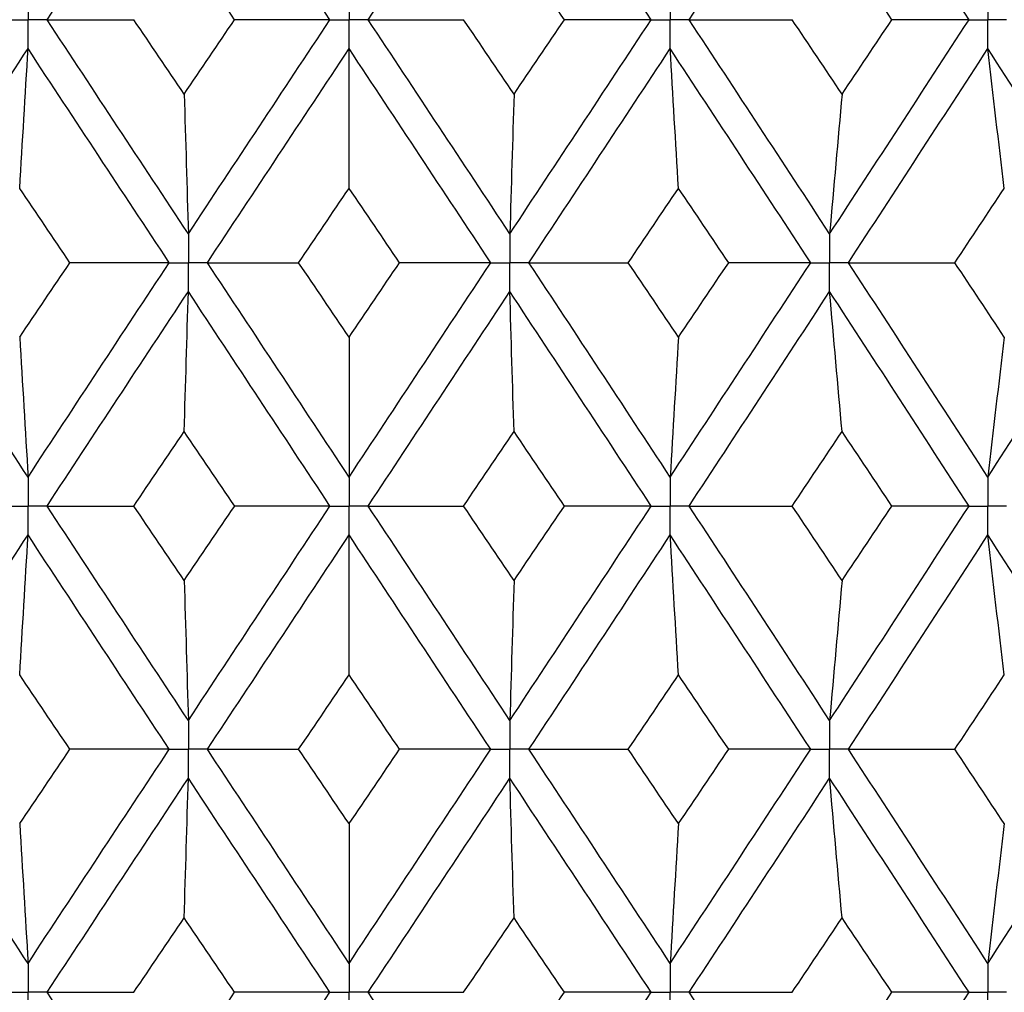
# Paper-space layout '_Back' of a CAD drawing. Header units: millimetres. Extents: x -25 to 25, y -1 to 320.
# Tile 15 of 48: x -2.06 to 4.11, y 26.3 to 32.4. Entities that reach past the tile are written whole.
import ezdxf

# ---------------------------------------------------------------- set-up
doc = ezdxf.new("R2010")
doc.units = ezdxf.units.MM

psp = doc.layouts.new('_Back')

# ---------------------------------------------------------------- linework, layer by layer
at = {"color": 7, "linetype": 'Continuous', "lineweight": 25}
for points in [[(-1.8929, 32.3992), (-1.5984, 32.847), (-1.3031, 33.2954), (-1.0075, 33.7437)], [(-0.1199, 32.3992), (-0.4158, 32.847), (-0.7118, 33.2954), (-1.0075, 33.7437)], [(0.1199, 32.3992), (0.4158, 32.847), (0.7118, 33.2954), (1.0075, 33.7437)], [(1.8929, 32.3992), (1.5984, 32.847), (1.3031, 33.2954), (1.0075, 33.7437)], [(2.1314, 32.3992), (2.4255, 32.847), (2.719, 33.2954), (3.0114, 33.7437)], [(3.885, 32.3992), (3.5952, 32.847), (3.3038, 33.2954), (3.0114, 33.7437)], [(-0.7173, 32.3993), (-0.8228, 32.555), (-0.9282, 32.7108), (-1.0336, 32.8665)], [(1.3497, 32.3993), (1.2444, 32.555), (1.1391, 32.7108), (1.0336, 32.8665)], [(3.4019, 32.3993), (3.298, 32.555), (3.1938, 32.7108), (3.0896, 32.8665)], [(-1.8929, 32.3992), (-1.7134, 32.3992), (-1.5323, 32.3993), (-1.3497, 32.3993)], [(-1.0075, 31.057), (-1.3032, 31.5047), (-1.5982, 31.9512), (-1.8929, 32.3992)], [(-1.0336, 31.9329), (-1.139, 32.0882), (-1.2444, 32.2437), (-1.3497, 32.3993)], [(-1.0336, 31.9329), (-0.9283, 32.0882), (-0.8228, 32.2437), (-0.7173, 32.3993)], [(-1.0075, 31.057), (-0.7118, 31.5047), (-0.416, 31.9512), (-0.1199, 32.3992)], [(-0.1199, 32.3992), (-0.3176, 32.3992), (-0.5168, 32.3993), (-0.7173, 32.3993)], [(0.1199, 32.3992), (0.3176, 32.3992), (0.5168, 32.3993), (0.7173, 32.3993)], [(1.0075, 31.057), (0.7118, 31.5047), (0.416, 31.9512), (0.1199, 32.3992)], [(1.0336, 31.9329), (0.9283, 32.0882), (0.8228, 32.2437), (0.7173, 32.3993)], [(1.0075, 31.057), (1.3032, 31.5047), (1.5982, 31.9512), (1.8929, 32.3992)], [(1.0336, 31.9329), (1.139, 32.0882), (1.2444, 32.2437), (1.3497, 32.3993)], [(1.8929, 32.3992), (1.7134, 32.3992), (1.5323, 32.3993), (1.3497, 32.3993)], [(2.1314, 32.3992), (2.3452, 32.3992), (2.5602, 32.3993), (2.7764, 32.3993)], [(3.0114, 31.057), (2.719, 31.5047), (2.4257, 31.9512), (2.1314, 32.3992)], [(3.0896, 31.9329), (2.9854, 32.0882), (2.881, 32.2437), (2.7764, 32.3993)], [(3.0114, 31.057), (3.3038, 31.5047), (3.5949, 31.9512), (3.885, 32.3992)], [(3.0896, 31.9329), (3.1938, 32.0882), (3.2979, 32.2437), (3.4019, 32.3993)], [(3.885, 32.3992), (3.7257, 32.3992), (3.5647, 32.3993), (3.4019, 32.3993)], [(-2.8929, 30.8757), (-2.6002, 31.3235), (-2.3067, 31.77), (-2.0122, 32.2179)], [(-2.0644, 31.3418), (-2.0467, 31.6319), (-2.0293, 31.9239), (-2.0122, 32.2179)], [(-1.1272, 30.8757), (-1.4228, 31.3235), (-1.7177, 31.77), (-2.0122, 32.2179)], [(-0.8877, 30.8757), (-0.592, 31.3235), (-0.2961, 31.77), (0, 32.2179)], [(0, 31.3418), (0, 31.6319), (0, 31.9239), (0, 32.2179)], [(0.8877, 30.8757), (0.592, 31.3235), (0.2961, 31.77), (0, 32.2179)], [(1.1272, 30.8757), (1.4228, 31.3235), (1.7177, 31.77), (2.0122, 32.2179)], [(2.0644, 31.3418), (2.0467, 31.6319), (2.0293, 31.9239), (2.0122, 32.2179)], [(2.8929, 30.8757), (2.6002, 31.3235), (2.3067, 31.77), (2.0122, 32.2179)], [(3.1297, 30.8757), (3.4219, 31.3235), (3.7127, 31.77), (4.0023, 32.2179)], [(4.1063, 31.3418), (4.0709, 31.6319), (4.0363, 31.9239), (4.0023, 32.2179)], [(4.8664, 30.8757), (4.5799, 31.3235), (4.292, 31.77), (4.0023, 32.2179)], [(-1.0336, 31.9329), (-1.0247, 31.6428), (-1.016, 31.3509), (-1.0075, 31.057)], [(1.0336, 31.9329), (1.0247, 31.6428), (1.016, 31.3509), (1.0075, 31.057)], [(3.0896, 31.9329), (3.063, 31.6428), (3.0369, 31.3509), (3.0114, 31.057)], [(-1.7493, 30.8756), (-1.8545, 31.0311), (-1.9595, 31.1864), (-2.0644, 31.3418)], [(-0.3166, 30.8756), (-0.211, 31.0311), (-0.1055, 31.1864), (0, 31.3418)], [(0.3166, 30.8756), (0.211, 31.0311), (0.1055, 31.1864), (0, 31.3418)], [(1.7493, 30.8756), (1.8545, 31.0311), (1.9595, 31.1864), (2.0644, 31.3418)], [(2.379, 30.8756), (2.2742, 31.0311), (2.1694, 31.1864), (2.0644, 31.3418)], [(3.7961, 30.8756), (3.8997, 31.0311), (4.003, 31.1864), (4.1063, 31.3418)], [(-2.0122, 29.5315), (-2.3067, 29.9799), (-2.6004, 30.4282), (-2.8929, 30.8757)], [(-2.0644, 30.4086), (-1.9595, 30.5643), (-1.8544, 30.72), (-1.7493, 30.8756)], [(-2.0122, 29.5315), (-1.7177, 29.9799), (-1.4226, 30.4282), (-1.1272, 30.8757)], [(-1.1272, 30.8757), (-1.3333, 30.8757), (-1.5407, 30.8757), (-1.7493, 30.8756)], [(0, 29.5315), (-0.2961, 29.9799), (-0.5922, 30.4282), (-0.8877, 30.8757)], [(-0.8877, 30.8757), (-0.6988, 30.8757), (-0.5084, 30.8757), (-0.3166, 30.8756)], [(0, 30.4086), (-0.1055, 30.5643), (-0.2111, 30.72), (-0.3166, 30.8756)], [(0, 29.5315), (0.2961, 29.9799), (0.5922, 30.4282), (0.8877, 30.8757)], [(0, 30.4086), (0.1055, 30.5643), (0.2111, 30.72), (0.3166, 30.8756)], [(0.8877, 30.8757), (0.6988, 30.8757), (0.5084, 30.8757), (0.3166, 30.8756)], [(1.1272, 30.8757), (1.3333, 30.8757), (1.5407, 30.8757), (1.7493, 30.8756)], [(2.0122, 29.5315), (1.7177, 29.9799), (1.4226, 30.4282), (1.1272, 30.8757)], [(2.0644, 30.4086), (1.9595, 30.5643), (1.8544, 30.72), (1.7493, 30.8756)], [(2.0122, 29.5315), (2.3067, 29.9799), (2.6004, 30.4282), (2.8929, 30.8757)], [(2.0644, 30.4086), (2.1694, 30.5643), (2.2743, 30.72), (2.379, 30.8756)], [(2.8929, 30.8757), (2.7233, 30.8757), (2.5519, 30.8757), (2.379, 30.8756)], [(3.1297, 30.8757), (3.3507, 30.8757), (3.5729, 30.8757), (3.7961, 30.8756)], [(4.0023, 29.5315), (3.7127, 29.9799), (3.4217, 30.4282), (3.1297, 30.8757)], [(4.1063, 30.4086), (4.003, 30.5643), (3.8996, 30.72), (3.7961, 30.8756)], [(4.0023, 29.5315), (4.292, 29.9799), (4.5801, 30.4282), (4.8664, 30.8757)], [(-1.893, 29.35), (-1.5983, 29.7984), (-1.303, 30.2468), (-1.0075, 30.6944)], [(-1.0336, 29.8176), (-1.0247, 30.108), (-1.016, 30.4003), (-1.0075, 30.6944)], [(-0.1198, 29.35), (-0.4159, 29.7984), (-0.712, 30.2468), (-1.0075, 30.6944)], [(0.1198, 29.35), (0.4159, 29.7984), (0.712, 30.2468), (1.0075, 30.6944)], [(1.0336, 29.8176), (1.0247, 30.108), (1.016, 30.4003), (1.0075, 30.6944)], [(1.893, 29.35), (1.5983, 29.7984), (1.303, 30.2468), (1.0075, 30.6944)], [(2.1313, 29.35), (2.4256, 29.7984), (2.7191, 30.2468), (3.0114, 30.6944)], [(3.0896, 29.8176), (3.063, 30.108), (3.0369, 30.4003), (3.0114, 30.6944)], [(3.885, 29.35), (3.595, 29.7984), (3.3037, 30.2468), (3.0114, 30.6944)], [(-2.0644, 30.4086), (-2.0467, 30.1181), (-2.0293, 29.8257), (-2.0122, 29.5315)], [(0, 30.4086), (0, 30.1181), (0, 29.8257), (0, 29.5315)], [(2.0644, 30.4086), (2.0467, 30.1181), (2.0293, 29.8257), (2.0122, 29.5315)], [(4.1063, 30.4086), (4.0709, 30.1181), (4.0363, 29.8257), (4.0023, 29.5315)], [(-1.3499, 29.35), (-1.2445, 29.5059), (-1.1391, 29.6618), (-1.0336, 29.8176)], [(-0.7171, 29.35), (-0.8226, 29.5059), (-0.9282, 29.6618), (-1.0336, 29.8176)], [(0.7171, 29.35), (0.8226, 29.5059), (0.9282, 29.6618), (1.0336, 29.8176)], [(1.3499, 29.35), (1.2445, 29.5059), (1.1391, 29.6618), (1.0336, 29.8176)], [(2.7762, 29.35), (2.8808, 29.5059), (2.9853, 29.6618), (3.0896, 29.8176)], [(3.4021, 29.35), (3.2981, 29.5059), (3.1939, 29.6618), (3.0896, 29.8176)], [(-1.0075, 28.0056), (-1.303, 28.4532), (-1.5983, 28.9016), (-1.893, 29.35)], [(-1.893, 29.35), (-1.7135, 29.35), (-1.5325, 29.35), (-1.3499, 29.35)], [(-1.0336, 28.8824), (-1.1391, 29.0382), (-1.2445, 29.1941), (-1.3499, 29.35)], [(-1.0336, 28.8824), (-0.9282, 29.0382), (-0.8226, 29.1941), (-0.7171, 29.35)], [(-1.0075, 28.0056), (-0.712, 28.4532), (-0.4159, 28.9016), (-0.1198, 29.35)], [(-0.1198, 29.35), (-0.3175, 29.35), (-0.5166, 29.35), (-0.7171, 29.35)], [(1.0075, 28.0056), (0.712, 28.4532), (0.4159, 28.9016), (0.1198, 29.35)], [(0.1198, 29.35), (0.3175, 29.35), (0.5166, 29.35), (0.7171, 29.35)], [(1.0336, 28.8824), (0.9282, 29.0382), (0.8226, 29.1941), (0.7171, 29.35)], [(1.0075, 28.0056), (1.303, 28.4532), (1.5983, 28.9016), (1.893, 29.35)], [(1.0336, 28.8824), (1.1391, 29.0382), (1.2445, 29.1941), (1.3499, 29.35)], [(1.893, 29.35), (1.7135, 29.35), (1.5325, 29.35), (1.3499, 29.35)], [(3.0114, 28.0056), (2.7191, 28.4532), (2.4256, 28.9016), (2.1313, 29.35)], [(2.1313, 29.35), (2.3451, 29.35), (2.5601, 29.35), (2.7762, 29.35)], [(3.0896, 28.8824), (2.9853, 29.0382), (2.8808, 29.1941), (2.7762, 29.35)], [(3.0114, 28.0056), (3.3037, 28.4532), (3.595, 28.9016), (3.885, 29.35)], [(3.0896, 28.8824), (3.1939, 29.0382), (3.2981, 29.1941), (3.4021, 29.35)], [(3.885, 29.35), (3.7258, 29.35), (3.5648, 29.35), (3.4021, 29.35)], [(-2.8929, 27.8243), (-2.6004, 28.2718), (-2.3067, 28.7201), (-2.0122, 29.1685)], [(-2.0644, 28.2914), (-2.0467, 28.5819), (-2.0293, 28.8743), (-2.0122, 29.1685)], [(-1.1272, 27.8243), (-1.4226, 28.2718), (-1.7177, 28.7201), (-2.0122, 29.1685)], [(-0.8877, 27.8243), (-0.5922, 28.2718), (-0.2961, 28.7201), (0, 29.1685)], [(0, 28.2914), (0, 28.5819), (0, 28.8743), (0, 29.1685)], [(0.8877, 27.8243), (0.5922, 28.2718), (0.2961, 28.7201), (0, 29.1685)], [(1.1272, 27.8243), (1.4226, 28.2718), (1.7177, 28.7201), (2.0122, 29.1685)], [(2.0644, 28.2914), (2.0467, 28.5819), (2.0293, 28.8743), (2.0122, 29.1685)], [(2.8929, 27.8243), (2.6004, 28.2718), (2.3067, 28.7201), (2.0122, 29.1685)], [(3.1297, 27.8243), (3.4217, 28.2718), (3.7127, 28.7201), (4.0023, 29.1685)], [(4.1063, 28.2914), (4.0709, 28.5819), (4.0363, 28.8743), (4.0023, 29.1685)], [(4.8664, 27.8243), (4.5801, 28.2718), (4.292, 28.7201), (4.0023, 29.1685)], [(-1.0336, 28.8824), (-1.0247, 28.592), (-1.016, 28.2997), (-1.0075, 28.0056)], [(1.0336, 28.8824), (1.0247, 28.592), (1.016, 28.2997), (1.0075, 28.0056)], [(3.0896, 28.8824), (3.063, 28.592), (3.0369, 28.2997), (3.0114, 28.0056)], [(-1.7493, 27.8244), (-1.8544, 27.98), (-1.9595, 28.1357), (-2.0644, 28.2914)], [(-0.3166, 27.8244), (-0.2111, 27.98), (-0.1055, 28.1357), (0, 28.2914)], [(0.3166, 27.8244), (0.2111, 27.98), (0.1055, 28.1357), (0, 28.2914)], [(1.7493, 27.8244), (1.8544, 27.98), (1.9595, 28.1357), (2.0644, 28.2914)], [(2.379, 27.8244), (2.2743, 27.98), (2.1694, 28.1357), (2.0644, 28.2914)], [(3.7961, 27.8244), (3.8996, 27.98), (4.003, 28.1357), (4.1063, 28.2914)], [(-2.0122, 26.4821), (-2.3067, 26.93), (-2.6002, 27.3765), (-2.8929, 27.8243)], [(-2.0644, 27.3582), (-1.9595, 27.5136), (-1.8545, 27.6689), (-1.7493, 27.8244)], [(-2.0122, 26.4821), (-1.7177, 26.93), (-1.4228, 27.3765), (-1.1272, 27.8243)], [(-1.1272, 27.8243), (-1.3333, 27.8243), (-1.5407, 27.8243), (-1.7493, 27.8244)], [(-0.8877, 27.8243), (-0.6988, 27.8243), (-0.5084, 27.8243), (-0.3166, 27.8244)], [(0, 26.4821), (-0.2961, 26.93), (-0.592, 27.3765), (-0.8877, 27.8243)], [(0, 27.3582), (-0.1055, 27.5136), (-0.211, 27.6689), (-0.3166, 27.8244)], [(0, 27.3582), (0.1055, 27.5136), (0.211, 27.6689), (0.3166, 27.8244)], [(0, 26.4821), (0.2961, 26.93), (0.592, 27.3765), (0.8877, 27.8243)], [(0.8877, 27.8243), (0.6988, 27.8243), (0.5084, 27.8243), (0.3166, 27.8244)], [(1.1272, 27.8243), (1.3333, 27.8243), (1.5407, 27.8243), (1.7493, 27.8244)], [(2.0122, 26.4821), (1.7177, 26.93), (1.4228, 27.3765), (1.1272, 27.8243)], [(2.0644, 27.3582), (1.9595, 27.5136), (1.8545, 27.6689), (1.7493, 27.8244)], [(2.0122, 26.4821), (2.3067, 26.93), (2.6002, 27.3765), (2.8929, 27.8243)], [(2.0644, 27.3582), (2.1694, 27.5136), (2.2742, 27.6689), (2.379, 27.8244)], [(2.8929, 27.8243), (2.7233, 27.8243), (2.5519, 27.8243), (2.379, 27.8244)], [(3.1297, 27.8243), (3.3507, 27.8243), (3.5729, 27.8243), (3.7961, 27.8244)], [(4.0023, 26.4821), (3.7127, 26.93), (3.4219, 27.3765), (3.1297, 27.8243)], [(4.1063, 27.3582), (4.003, 27.5136), (3.8997, 27.6689), (3.7961, 27.8244)], [(4.0023, 26.4821), (4.292, 26.93), (4.5799, 27.3765), (4.8664, 27.8243)], [(-1.8929, 26.3008), (-1.5982, 26.7488), (-1.3032, 27.1953), (-1.0075, 27.643)], [(-1.0336, 26.7671), (-1.0247, 27.0572), (-1.016, 27.3491), (-1.0075, 27.643)], [(-0.1199, 26.3008), (-0.416, 26.7488), (-0.7118, 27.1953), (-1.0075, 27.643)], [(0.1199, 26.3008), (0.416, 26.7488), (0.7118, 27.1953), (1.0075, 27.643)], [(1.0336, 26.7671), (1.0247, 27.0572), (1.016, 27.3491), (1.0075, 27.643)], [(1.8929, 26.3008), (1.5982, 26.7488), (1.3032, 27.1953), (1.0075, 27.643)], [(2.1314, 26.3008), (2.4257, 26.7488), (2.719, 27.1953), (3.0114, 27.643)], [(3.0896, 26.7671), (3.063, 27.0572), (3.0369, 27.3491), (3.0114, 27.643)], [(3.885, 26.3008), (3.5949, 26.7488), (3.3038, 27.1953), (3.0114, 27.643)], [(-2.0644, 27.3582), (-2.0467, 27.0681), (-2.0293, 26.7761), (-2.0122, 26.4821)], [(0, 27.3582), (0, 27.0681), (0, 26.7761), (0, 26.4821)], [(2.0644, 27.3582), (2.0467, 27.0681), (2.0293, 26.7761), (2.0122, 26.4821)], [(4.1063, 27.3582), (4.0709, 27.0681), (4.0363, 26.7761), (4.0023, 26.4821)], [(-1.3497, 26.3007), (-1.2444, 26.4563), (-1.139, 26.6118), (-1.0336, 26.7671)], [(-0.7173, 26.3007), (-0.8228, 26.4563), (-0.9283, 26.6118), (-1.0336, 26.7671)], [(0.7173, 26.3007), (0.8228, 26.4563), (0.9283, 26.6118), (1.0336, 26.7671)], [(1.3497, 26.3007), (1.2444, 26.4563), (1.139, 26.6118), (1.0336, 26.7671)], [(2.7764, 26.3007), (2.881, 26.4563), (2.9854, 26.6118), (3.0896, 26.7671)], [(3.4019, 26.3007), (3.2979, 26.4563), (3.1938, 26.6118), (3.0896, 26.7671)], [(-1.8929, 26.3008), (-1.7134, 26.3008), (-1.5323, 26.3007), (-1.3497, 26.3007)], [(-1.0075, 24.9563), (-1.3031, 25.4046), (-1.5984, 25.853), (-1.8929, 26.3008)], [(-1.0336, 25.8335), (-0.9282, 25.9892), (-0.8228, 26.145), (-0.7173, 26.3007)], [(-1.0075, 24.9563), (-0.7118, 25.4046), (-0.4158, 25.853), (-0.1199, 26.3008)], [(-0.1199, 26.3008), (-0.3176, 26.3008), (-0.5168, 26.3007), (-0.7173, 26.3007)], [(0.1199, 26.3008), (0.3176, 26.3008), (0.5168, 26.3007), (0.7173, 26.3007)], [(1.0075, 24.9563), (0.7118, 25.4046), (0.4158, 25.853), (0.1199, 26.3008)], [(1.0075, 24.9563), (1.3031, 25.4046), (1.5984, 25.853), (1.8929, 26.3008)], [(1.0336, 25.8335), (1.1391, 25.9892), (1.2444, 26.145), (1.3497, 26.3007)], [(1.8929, 26.3008), (1.7134, 26.3008), (1.5323, 26.3007), (1.3497, 26.3007)], [(2.1314, 26.3008), (2.3452, 26.3008), (2.5602, 26.3007), (2.7764, 26.3007)], [(3.0114, 24.9563), (2.719, 25.4046), (2.4255, 25.853), (2.1314, 26.3008)], [(3.0114, 24.9563), (3.3038, 25.4046), (3.5952, 25.853), (3.885, 26.3008)], [(3.0896, 25.8335), (3.1938, 25.9892), (3.298, 26.145), (3.4019, 26.3007)], [(3.885, 26.3008), (3.7257, 26.3008), (3.5647, 26.3007), (3.4019, 26.3007)]]:
    psp.add_open_spline(points, degree=3, dxfattribs=at)
for points, knots in [([(-2.0122, 32.5806), (-2.0122, 32.5317), (-2.0122, 32.4828), (-2.0122, 32.4339), (-2.0122, 32.4223), (-2.0122, 32.4108), (-2.0122, 32.3992)], [0, 0, 0, 0, 0.0001466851, 0.0001466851, 0.0001466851, 0.0001813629, 0.0001813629, 0.0001813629, 0.0001813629]), ([(0, 32.5806), (0, 32.5317), (0, 32.4828), (0, 32.4339), (0, 32.4223), (0, 32.4108), (0, 32.3992)], [0, 0, 0, 0, 0.0001466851, 0.0001466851, 0.0001466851, 0.0001813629, 0.0001813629, 0.0001813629, 0.0001813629]), ([(2.0122, 32.5806), (2.0122, 32.5317), (2.0122, 32.4828), (2.0122, 32.4339), (2.0122, 32.4223), (2.0122, 32.4108), (2.0122, 32.3992)], [0, 0, 0, 0, 0.0001466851, 0.0001466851, 0.0001466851, 0.0001813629, 0.0001813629, 0.0001813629, 0.0001813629]), ([(4.0023, 32.5806), (4.0023, 32.5317), (4.0023, 32.4828), (4.0023, 32.4339), (4.0023, 32.4223), (4.0023, 32.4108), (4.0023, 32.3992)], [0, 0, 0, 0, 0.0001466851, 0.0001466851, 0.0001466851, 0.0001813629, 0.0001813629, 0.0001813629, 0.0001813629]), ([(-2.1314, 32.3992), (-2.1031, 32.3992), (-2.0749, 32.3992), (-2.0467, 32.3992), (-2.0352, 32.3992), (-2.0237, 32.3992), (-2.0122, 32.3992)], [0, 0, 0, 0, 0.0000851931, 0.0000851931, 0.0000851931, 0.0001198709, 0.0001198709, 0.0001198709, 0.0001198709]), ([(-2.0122, 32.2179), (-2.0122, 32.2668), (-2.0122, 32.3157), (-2.0122, 32.3645), (-2.0122, 32.3761), (-2.0122, 32.3877), (-2.0122, 32.3992)], [0, 0, 0, 0, 0.0001466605, 0.0001466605, 0.0001466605, 0.0001813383, 0.0001813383, 0.0001813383, 0.0001813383]), ([(-1.8929, 32.3992), (-1.9212, 32.3992), (-1.9494, 32.3992), (-1.9777, 32.3992), (-1.9892, 32.3992), (-2.0007, 32.3992), (-2.0122, 32.3992)], [0, 0, 0, 0, 0.0000851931, 0.0000851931, 0.0000851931, 0.0001198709, 0.0001198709, 0.0001198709, 0.0001198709]), ([(-0.1199, 32.3992), (-0.0915, 32.3992), (-0.0631, 32.3992), (-0.0347, 32.3992), (-0.0231, 32.3992), (-0.0116, 32.3992), (0, 32.3992)], [0, 0, 0, 0, 0.0000851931, 0.0000851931, 0.0000851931, 0.0001198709, 0.0001198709, 0.0001198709, 0.0001198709]), ([(0.1199, 32.3992), (0.0915, 32.3992), (0.0631, 32.3992), (0.0347, 32.3992), (0.0231, 32.3992), (0.0116, 32.3992), (0, 32.3992)], [0, 0, 0, 0, 0.0000851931, 0.0000851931, 0.0000851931, 0.0001198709, 0.0001198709, 0.0001198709, 0.0001198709]), ([(0, 32.2179), (0, 32.2668), (0, 32.3157), (0, 32.3645), (0, 32.3761), (0, 32.3877), (0, 32.3992)], [0, 0, 0, 0, 0.0001466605, 0.0001466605, 0.0001466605, 0.0001813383, 0.0001813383, 0.0001813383, 0.0001813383]), ([(1.8929, 32.3992), (1.9212, 32.3992), (1.9494, 32.3992), (1.9777, 32.3992), (1.9892, 32.3992), (2.0007, 32.3992), (2.0122, 32.3992)], [0, 0, 0, 0, 0.0000851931, 0.0000851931, 0.0000851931, 0.0001198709, 0.0001198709, 0.0001198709, 0.0001198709]), ([(2.0122, 32.2179), (2.0122, 32.2668), (2.0122, 32.3157), (2.0122, 32.3645), (2.0122, 32.3761), (2.0122, 32.3877), (2.0122, 32.3992)], [0, 0, 0, 0, 0.0001466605, 0.0001466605, 0.0001466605, 0.0001813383, 0.0001813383, 0.0001813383, 0.0001813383]), ([(2.1314, 32.3992), (2.1031, 32.3992), (2.0749, 32.3992), (2.0467, 32.3992), (2.0352, 32.3992), (2.0237, 32.3992), (2.0122, 32.3992)], [0, 0, 0, 0, 0.0000851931, 0.0000851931, 0.0000851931, 0.0001198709, 0.0001198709, 0.0001198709, 0.0001198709]), ([(3.885, 32.3992), (3.9128, 32.3992), (3.9406, 32.3992), (3.9684, 32.3992), (3.9797, 32.3992), (3.991, 32.3992), (4.0023, 32.3992)], [0, 0, 0, 0, 0.0000851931, 0.0000851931, 0.0000851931, 0.0001198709, 0.0001198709, 0.0001198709, 0.0001198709]), ([(4.0023, 32.2179), (4.0023, 32.2668), (4.0023, 32.3157), (4.0023, 32.3645), (4.0023, 32.3761), (4.0023, 32.3877), (4.0023, 32.3992)], [0, 0, 0, 0, 0.0001466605, 0.0001466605, 0.0001466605, 0.0001813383, 0.0001813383, 0.0001813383, 0.0001813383]), ([(4.1195, 32.3992), (4.0918, 32.3992), (4.064, 32.3992), (4.0362, 32.3992), (4.0249, 32.3992), (4.0136, 32.3992), (4.0023, 32.3992)], [0, 0, 0, 0, 0.0000851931, 0.0000851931, 0.0000851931, 0.0001198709, 0.0001198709, 0.0001198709, 0.0001198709]), ([(-1.0075, 31.057), (-1.0075, 31.0081), (-1.0075, 30.9593), (-1.0075, 30.9104), (-1.0075, 30.8988), (-1.0075, 30.8873), (-1.0075, 30.8757)], [0, 0, 0, 0, 0.000146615, 0.000146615, 0.000146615, 0.0001812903, 0.0001812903, 0.0001812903, 0.0001812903]), ([(1.0075, 31.057), (1.0075, 31.0081), (1.0075, 30.9593), (1.0075, 30.9104), (1.0075, 30.8988), (1.0075, 30.8873), (1.0075, 30.8757)], [0, 0, 0, 0, 0.000146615, 0.000146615, 0.000146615, 0.0001812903, 0.0001812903, 0.0001812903, 0.0001812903]), ([(3.0114, 31.057), (3.0114, 31.0081), (3.0114, 30.9593), (3.0114, 30.9104), (3.0114, 30.8988), (3.0114, 30.8873), (3.0114, 30.8757)], [0, 0, 0, 0, 0.000146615, 0.000146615, 0.000146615, 0.0001812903, 0.0001812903, 0.0001812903, 0.0001812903]), ([(-1.1272, 30.8757), (-1.0988, 30.8757), (-1.0705, 30.8757), (-1.0421, 30.8757), (-1.0306, 30.8757), (-1.019, 30.8757), (-1.0075, 30.8757)], [0, 0, 0, 0, 0.0000852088, 0.0000852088, 0.0000852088, 0.0001198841, 0.0001198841, 0.0001198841, 0.0001198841]), ([(-1.0075, 30.6944), (-1.0075, 30.7433), (-1.0075, 30.7922), (-1.0075, 30.8411), (-1.0075, 30.8526), (-1.0075, 30.8642), (-1.0075, 30.8757)], [0, 0, 0, 0, 0.0001466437, 0.0001466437, 0.0001466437, 0.000181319, 0.000181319, 0.000181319, 0.000181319]), ([(-0.8877, 30.8757), (-0.9161, 30.8757), (-0.9445, 30.8757), (-0.9728, 30.8757), (-0.9844, 30.8757), (-0.9959, 30.8757), (-1.0075, 30.8757)], [0, 0, 0, 0, 0.0000852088, 0.0000852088, 0.0000852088, 0.0001198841, 0.0001198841, 0.0001198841, 0.0001198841]), ([(0.8877, 30.8757), (0.9161, 30.8757), (0.9445, 30.8757), (0.9728, 30.8757), (0.9844, 30.8757), (0.9959, 30.8757), (1.0075, 30.8757)], [0, 0, 0, 0, 0.0000852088, 0.0000852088, 0.0000852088, 0.0001198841, 0.0001198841, 0.0001198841, 0.0001198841]), ([(1.0075, 30.6944), (1.0075, 30.7433), (1.0075, 30.7922), (1.0075, 30.8411), (1.0075, 30.8526), (1.0075, 30.8642), (1.0075, 30.8757)], [0, 0, 0, 0, 0.0001466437, 0.0001466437, 0.0001466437, 0.000181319, 0.000181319, 0.000181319, 0.000181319]), ([(1.1272, 30.8757), (1.0988, 30.8757), (1.0705, 30.8757), (1.0421, 30.8757), (1.0306, 30.8757), (1.019, 30.8757), (1.0075, 30.8757)], [0, 0, 0, 0, 0.0000852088, 0.0000852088, 0.0000852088, 0.0001198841, 0.0001198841, 0.0001198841, 0.0001198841]), ([(2.8929, 30.8757), (2.921, 30.8757), (2.9491, 30.8757), (2.9771, 30.8757), (2.9885, 30.8757), (2.9999, 30.8757), (3.0114, 30.8757)], [0, 0, 0, 0, 0.0000852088, 0.0000852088, 0.0000852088, 0.0001198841, 0.0001198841, 0.0001198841, 0.0001198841]), ([(3.0114, 30.6944), (3.0114, 30.7433), (3.0114, 30.7922), (3.0114, 30.8411), (3.0114, 30.8526), (3.0114, 30.8642), (3.0114, 30.8757)], [0, 0, 0, 0, 0.0001466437, 0.0001466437, 0.0001466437, 0.000181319, 0.000181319, 0.000181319, 0.000181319]), ([(3.1297, 30.8757), (3.1017, 30.8757), (3.0737, 30.8757), (3.0456, 30.8757), (3.0342, 30.8757), (3.0228, 30.8757), (3.0114, 30.8757)], [0, 0, 0, 0, 0.0000852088, 0.0000852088, 0.0000852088, 0.0001198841, 0.0001198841, 0.0001198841, 0.0001198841]), ([(-2.0122, 29.5315), (-2.0122, 29.4825), (-2.0122, 29.4336), (-2.0122, 29.3847), (-2.0122, 29.3731), (-2.0122, 29.3616), (-2.0122, 29.35)], [0, 0, 0, 0, 0.0001467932, 0.0001467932, 0.0001467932, 0.0001814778, 0.0001814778, 0.0001814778, 0.0001814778]), ([(0, 29.5315), (0, 29.4825), (0, 29.4336), (0, 29.3847), (0, 29.3731), (0, 29.3616), (0, 29.35)], [0, 0, 0, 0, 0.0001467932, 0.0001467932, 0.0001467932, 0.0001814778, 0.0001814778, 0.0001814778, 0.0001814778]), ([(2.0122, 29.5315), (2.0122, 29.4825), (2.0122, 29.4336), (2.0122, 29.3847), (2.0122, 29.3731), (2.0122, 29.3616), (2.0122, 29.35)], [0, 0, 0, 0, 0.0001467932, 0.0001467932, 0.0001467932, 0.0001814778, 0.0001814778, 0.0001814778, 0.0001814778]), ([(4.0023, 29.5315), (4.0023, 29.4825), (4.0023, 29.4336), (4.0023, 29.3847), (4.0023, 29.3731), (4.0023, 29.3616), (4.0023, 29.35)], [0, 0, 0, 0, 0.0001467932, 0.0001467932, 0.0001467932, 0.0001814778, 0.0001814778, 0.0001814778, 0.0001814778]), ([(-2.1313, 29.35), (-2.1031, 29.35), (-2.0749, 29.35), (-2.0467, 29.35), (-2.0352, 29.35), (-2.0237, 29.35), (-2.0122, 29.35)], [0, 0, 0, 0, 0.0000851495, 0.0000851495, 0.0000851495, 0.0001198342, 0.0001198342, 0.0001198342, 0.0001198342]), ([(-1.893, 29.35), (-1.9212, 29.35), (-1.9494, 29.35), (-1.9777, 29.35), (-1.9892, 29.35), (-2.0007, 29.35), (-2.0122, 29.35)], [0, 0, 0, 0, 0.0000851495, 0.0000851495, 0.0000851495, 0.0001198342, 0.0001198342, 0.0001198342, 0.0001198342]), ([(-2.0122, 29.1685), (-2.0122, 29.2175), (-2.0122, 29.2664), (-2.0122, 29.3153), (-2.0122, 29.3269), (-2.0122, 29.3384), (-2.0122, 29.35)], [0, 0, 0, 0, 0.0001467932, 0.0001467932, 0.0001467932, 0.0001814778, 0.0001814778, 0.0001814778, 0.0001814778]), ([(-0.1198, 29.35), (-0.0915, 29.35), (-0.0631, 29.35), (-0.0347, 29.35), (-0.0231, 29.35), (-0.0116, 29.35), (0, 29.35)], [0, 0, 0, 0, 0.0000851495, 0.0000851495, 0.0000851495, 0.0001198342, 0.0001198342, 0.0001198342, 0.0001198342]), ([(0, 29.1685), (0, 29.2175), (0, 29.2664), (0, 29.3153), (0, 29.3269), (0, 29.3384), (0, 29.35)], [0, 0, 0, 0, 0.0001467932, 0.0001467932, 0.0001467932, 0.0001814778, 0.0001814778, 0.0001814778, 0.0001814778]), ([(0.1198, 29.35), (0.0915, 29.35), (0.0631, 29.35), (0.0347, 29.35), (0.0231, 29.35), (0.0116, 29.35), (0, 29.35)], [0, 0, 0, 0, 0.0000851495, 0.0000851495, 0.0000851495, 0.0001198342, 0.0001198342, 0.0001198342, 0.0001198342]), ([(1.893, 29.35), (1.9212, 29.35), (1.9494, 29.35), (1.9777, 29.35), (1.9892, 29.35), (2.0007, 29.35), (2.0122, 29.35)], [0, 0, 0, 0, 0.0000851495, 0.0000851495, 0.0000851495, 0.0001198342, 0.0001198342, 0.0001198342, 0.0001198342]), ([(2.0122, 29.1685), (2.0122, 29.2175), (2.0122, 29.2664), (2.0122, 29.3153), (2.0122, 29.3269), (2.0122, 29.3384), (2.0122, 29.35)], [0, 0, 0, 0, 0.0001467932, 0.0001467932, 0.0001467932, 0.0001814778, 0.0001814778, 0.0001814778, 0.0001814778]), ([(2.1313, 29.35), (2.1031, 29.35), (2.0749, 29.35), (2.0467, 29.35), (2.0352, 29.35), (2.0237, 29.35), (2.0122, 29.35)], [0, 0, 0, 0, 0.0000851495, 0.0000851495, 0.0000851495, 0.0001198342, 0.0001198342, 0.0001198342, 0.0001198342]), ([(3.885, 29.35), (3.9128, 29.35), (3.9406, 29.35), (3.9684, 29.35), (3.9797, 29.35), (3.991, 29.35), (4.0023, 29.35)], [0, 0, 0, 0, 0.0000851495, 0.0000851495, 0.0000851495, 0.0001198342, 0.0001198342, 0.0001198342, 0.0001198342]), ([(4.0023, 29.1685), (4.0023, 29.2175), (4.0023, 29.2664), (4.0023, 29.3153), (4.0023, 29.3269), (4.0023, 29.3384), (4.0023, 29.35)], [0, 0, 0, 0, 0.0001467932, 0.0001467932, 0.0001467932, 0.0001814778, 0.0001814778, 0.0001814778, 0.0001814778]), ([(4.1195, 29.35), (4.0917, 29.35), (4.064, 29.35), (4.0362, 29.35), (4.0249, 29.35), (4.0136, 29.35), (4.0023, 29.35)], [0, 0, 0, 0, 0.0000851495, 0.0000851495, 0.0000851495, 0.0001198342, 0.0001198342, 0.0001198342, 0.0001198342]), ([(-1.0075, 28.0056), (-1.0075, 27.9567), (-1.0075, 27.9078), (-1.0075, 27.8589), (-1.0075, 27.8474), (-1.0075, 27.8358), (-1.0075, 27.8243)], [0, 0, 0, 0, 0.0001466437, 0.0001466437, 0.0001466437, 0.000181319, 0.000181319, 0.000181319, 0.000181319]), ([(1.0075, 28.0056), (1.0075, 27.9567), (1.0075, 27.9078), (1.0075, 27.8589), (1.0075, 27.8474), (1.0075, 27.8358), (1.0075, 27.8243)], [0, 0, 0, 0, 0.0001466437, 0.0001466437, 0.0001466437, 0.000181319, 0.000181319, 0.000181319, 0.000181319]), ([(3.0114, 28.0056), (3.0114, 27.9567), (3.0114, 27.9078), (3.0114, 27.8589), (3.0114, 27.8474), (3.0114, 27.8358), (3.0114, 27.8243)], [0, 0, 0, 0, 0.0001466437, 0.0001466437, 0.0001466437, 0.000181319, 0.000181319, 0.000181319, 0.000181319]), ([(-1.1272, 27.8243), (-1.0988, 27.8243), (-1.0705, 27.8243), (-1.0421, 27.8243), (-1.0306, 27.8243), (-1.019, 27.8243), (-1.0075, 27.8243)], [0, 0, 0, 0, 0.0000852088, 0.0000852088, 0.0000852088, 0.0001198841, 0.0001198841, 0.0001198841, 0.0001198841]), ([(-0.8877, 27.8243), (-0.9161, 27.8243), (-0.9445, 27.8243), (-0.9728, 27.8243), (-0.9844, 27.8243), (-0.9959, 27.8243), (-1.0075, 27.8243)], [0, 0, 0, 0, 0.0000852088, 0.0000852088, 0.0000852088, 0.0001198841, 0.0001198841, 0.0001198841, 0.0001198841]), ([(-1.0075, 27.643), (-1.0075, 27.6919), (-1.0075, 27.7407), (-1.0075, 27.7896), (-1.0075, 27.8012), (-1.0075, 27.8127), (-1.0075, 27.8243)], [0, 0, 0, 0, 0.000146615, 0.000146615, 0.000146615, 0.0001812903, 0.0001812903, 0.0001812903, 0.0001812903]), ([(0.8877, 27.8243), (0.9161, 27.8243), (0.9445, 27.8243), (0.9728, 27.8243), (0.9844, 27.8243), (0.9959, 27.8243), (1.0075, 27.8243)], [0, 0, 0, 0, 0.0000852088, 0.0000852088, 0.0000852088, 0.0001198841, 0.0001198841, 0.0001198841, 0.0001198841]), ([(1.0075, 27.643), (1.0075, 27.6919), (1.0075, 27.7407), (1.0075, 27.7896), (1.0075, 27.8012), (1.0075, 27.8127), (1.0075, 27.8243)], [0, 0, 0, 0, 0.000146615, 0.000146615, 0.000146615, 0.0001812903, 0.0001812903, 0.0001812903, 0.0001812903]), ([(1.1272, 27.8243), (1.0988, 27.8243), (1.0705, 27.8243), (1.0421, 27.8243), (1.0306, 27.8243), (1.019, 27.8243), (1.0075, 27.8243)], [0, 0, 0, 0, 0.0000852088, 0.0000852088, 0.0000852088, 0.0001198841, 0.0001198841, 0.0001198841, 0.0001198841]), ([(2.8929, 27.8243), (2.921, 27.8243), (2.9491, 27.8243), (2.9771, 27.8243), (2.9885, 27.8243), (2.9999, 27.8243), (3.0114, 27.8243)], [0, 0, 0, 0, 0.0000852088, 0.0000852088, 0.0000852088, 0.0001198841, 0.0001198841, 0.0001198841, 0.0001198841]), ([(3.0114, 27.643), (3.0114, 27.6919), (3.0114, 27.7407), (3.0114, 27.7896), (3.0114, 27.8012), (3.0114, 27.8127), (3.0114, 27.8243)], [0, 0, 0, 0, 0.000146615, 0.000146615, 0.000146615, 0.0001812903, 0.0001812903, 0.0001812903, 0.0001812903]), ([(3.1297, 27.8243), (3.1017, 27.8243), (3.0737, 27.8243), (3.0456, 27.8243), (3.0342, 27.8243), (3.0228, 27.8243), (3.0114, 27.8243)], [0, 0, 0, 0, 0.0000852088, 0.0000852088, 0.0000852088, 0.0001198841, 0.0001198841, 0.0001198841, 0.0001198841]), ([(-2.0122, 26.4821), (-2.0122, 26.4332), (-2.0122, 26.3843), (-2.0122, 26.3355), (-2.0122, 26.3239), (-2.0122, 26.3123), (-2.0122, 26.3008)], [0, 0, 0, 0, 0.0001466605, 0.0001466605, 0.0001466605, 0.0001813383, 0.0001813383, 0.0001813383, 0.0001813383]), ([(0, 26.4821), (0, 26.4332), (0, 26.3843), (0, 26.3355), (0, 26.3239), (0, 26.3123), (0, 26.3008)], [0, 0, 0, 0, 0.0001466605, 0.0001466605, 0.0001466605, 0.0001813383, 0.0001813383, 0.0001813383, 0.0001813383]), ([(2.0122, 26.4821), (2.0122, 26.4332), (2.0122, 26.3843), (2.0122, 26.3355), (2.0122, 26.3239), (2.0122, 26.3123), (2.0122, 26.3008)], [0, 0, 0, 0, 0.0001466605, 0.0001466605, 0.0001466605, 0.0001813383, 0.0001813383, 0.0001813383, 0.0001813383]), ([(4.0023, 26.4821), (4.0023, 26.4332), (4.0023, 26.3843), (4.0023, 26.3355), (4.0023, 26.3239), (4.0023, 26.3123), (4.0023, 26.3008)], [0, 0, 0, 0, 0.0001466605, 0.0001466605, 0.0001466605, 0.0001813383, 0.0001813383, 0.0001813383, 0.0001813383]), ([(-2.1314, 26.3008), (-2.1031, 26.3008), (-2.0749, 26.3008), (-2.0467, 26.3008), (-2.0352, 26.3008), (-2.0237, 26.3008), (-2.0122, 26.3008)], [0, 0, 0, 0, 0.0000851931, 0.0000851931, 0.0000851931, 0.0001198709, 0.0001198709, 0.0001198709, 0.0001198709]), ([(-1.8929, 26.3008), (-1.9212, 26.3008), (-1.9494, 26.3008), (-1.9777, 26.3008), (-1.9892, 26.3008), (-2.0007, 26.3008), (-2.0122, 26.3008)], [0, 0, 0, 0, 0.0000851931, 0.0000851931, 0.0000851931, 0.0001198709, 0.0001198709, 0.0001198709, 0.0001198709]), ([(-2.0122, 26.1194), (-2.0122, 26.1683), (-2.0122, 26.2172), (-2.0122, 26.2661), (-2.0122, 26.2777), (-2.0122, 26.2892), (-2.0122, 26.3008)], [0, 0, 0, 0, 0.0001466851, 0.0001466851, 0.0001466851, 0.0001813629, 0.0001813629, 0.0001813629, 0.0001813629]), ([(-0.1199, 26.3008), (-0.0915, 26.3008), (-0.0631, 26.3008), (-0.0347, 26.3008), (-0.0231, 26.3008), (-0.0116, 26.3008), (0, 26.3008)], [0, 0, 0, 0, 0.0000851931, 0.0000851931, 0.0000851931, 0.0001198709, 0.0001198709, 0.0001198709, 0.0001198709]), ([(0, 26.1194), (0, 26.1683), (0, 26.2172), (0, 26.2661), (0, 26.2777), (0, 26.2892), (0, 26.3008)], [0, 0, 0, 0, 0.0001466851, 0.0001466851, 0.0001466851, 0.0001813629, 0.0001813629, 0.0001813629, 0.0001813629]), ([(0.1199, 26.3008), (0.0915, 26.3008), (0.0631, 26.3008), (0.0347, 26.3008), (0.0231, 26.3008), (0.0116, 26.3008), (0, 26.3008)], [0, 0, 0, 0, 0.0000851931, 0.0000851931, 0.0000851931, 0.0001198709, 0.0001198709, 0.0001198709, 0.0001198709]), ([(1.8929, 26.3008), (1.9212, 26.3008), (1.9494, 26.3008), (1.9777, 26.3008), (1.9892, 26.3008), (2.0007, 26.3008), (2.0122, 26.3008)], [0, 0, 0, 0, 0.0000851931, 0.0000851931, 0.0000851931, 0.0001198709, 0.0001198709, 0.0001198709, 0.0001198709]), ([(2.0122, 26.1194), (2.0122, 26.1683), (2.0122, 26.2172), (2.0122, 26.2661), (2.0122, 26.2777), (2.0122, 26.2892), (2.0122, 26.3008)], [0, 0, 0, 0, 0.0001466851, 0.0001466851, 0.0001466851, 0.0001813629, 0.0001813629, 0.0001813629, 0.0001813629]), ([(2.1314, 26.3008), (2.1031, 26.3008), (2.0749, 26.3008), (2.0467, 26.3008), (2.0352, 26.3008), (2.0237, 26.3008), (2.0122, 26.3008)], [0, 0, 0, 0, 0.0000851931, 0.0000851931, 0.0000851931, 0.0001198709, 0.0001198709, 0.0001198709, 0.0001198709]), ([(3.885, 26.3008), (3.9128, 26.3008), (3.9406, 26.3008), (3.9684, 26.3008), (3.9797, 26.3008), (3.991, 26.3008), (4.0023, 26.3008)], [0, 0, 0, 0, 0.0000851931, 0.0000851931, 0.0000851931, 0.0001198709, 0.0001198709, 0.0001198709, 0.0001198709]), ([(4.0023, 26.1194), (4.0023, 26.1683), (4.0023, 26.2172), (4.0023, 26.2661), (4.0023, 26.2777), (4.0023, 26.2892), (4.0023, 26.3008)], [0, 0, 0, 0, 0.0001466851, 0.0001466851, 0.0001466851, 0.0001813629, 0.0001813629, 0.0001813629, 0.0001813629]), ([(4.1195, 26.3008), (4.0918, 26.3008), (4.064, 26.3008), (4.0362, 26.3008), (4.0249, 26.3008), (4.0136, 26.3008), (4.0023, 26.3008)], [0, 0, 0, 0, 0.0000851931, 0.0000851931, 0.0000851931, 0.0001198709, 0.0001198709, 0.0001198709, 0.0001198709])]:
    psp.add_open_spline(points, degree=3, knots=knots, dxfattribs=at)

doc.saveas('drawing.dxf')
